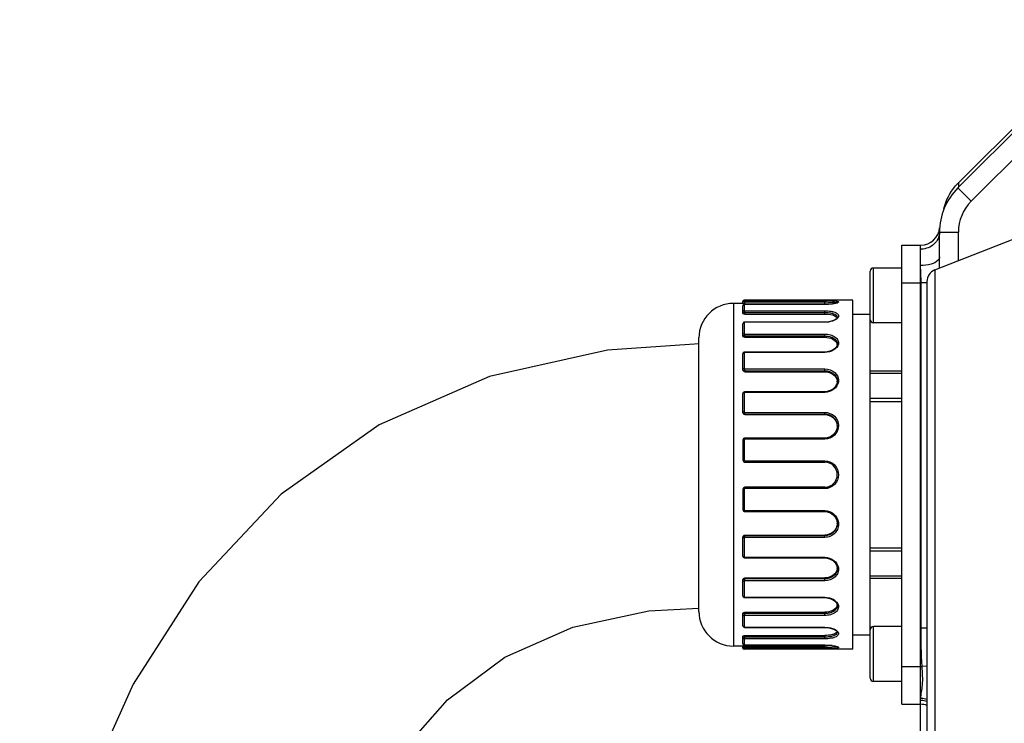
# Model space of a CAD drawing. Header units: millimetres. Extents: x 0 to 8410, y 0 to 5940.
# Tile 46 of 85: x 1635 to 1791, y 4521 to 4633. Entities that reach past the tile are written whole.
import ezdxf

# ---------------------------------------------------------------- set-up
doc = ezdxf.new("R2010")
doc.units = ezdxf.units.MM
doc.header["$LTSCALE"] = 462.55
for name, color, linetype in [('304102000036DXF_CONTINUOUS_LINE', 7, 'CONTINUOUS'), ('304102000042DXF_CONTINUOUS_LINE', 7, 'CONTINUOUS'), ('304104000157DXF_CONTINUOUS_LINE', 7, 'CONTINUOUS'), ('304105000142DXF_CONTINUOUS_LINE', 7, 'CONTINUOUS'), ('304109000030DXF_CONTINUOUS_LINE', 7, 'CONTINUOUS'), ('304109000033DXF_CONTINUOUS_LINE', 7, 'CONTINUOUS'), ('501023000021DXF_CONTINUOUS_LINE', 7, 'CONTINUOUS'), ('BUXIAN_DXF_CONTINUOUS_LINE', 7, 'CONTINUOUS')]:
    doc.layers.add(name, color=color, linetype=linetype)

msp = doc.modelspace()

# ---------------------------------------------------------------- linework, layer by layer
at = {"layer": '304102000036DXF_CONTINUOUS_LINE', "color": 7, "linetype": 'Continuous'}
for p, q in [((1783.667, 4606.296), (1809.616, 4632.246)), ((1780.738, 4595.298), (1780.738, 4599.225)), ((1777.738, 4416.675), (1777.738, 4597.175))]:
    msp.add_line(p, q, dxfattribs=at)
at = {"layer": '304102000036DXF_CONTINUOUS_LINE', "color": 9, "linetype": 'Continuous'}
for p, q in [((1785.788, 4604.175), (1803.788, 4622.175)), ((1783.667, 4606.296), (1785.788, 4604.175)), ((1780.738, 4599.225), (1783.738, 4599.225)), ((1783.738, 4594.706), (1783.738, 4599.225)), ((1777.738, 4591.175), (1777.822, 4591.175)), ((1777.822, 4536.303), (1777.822, 4591.175)), ((1778.738, 4591.175), (1777.822, 4591.175)), ((1778.738, 4536.303), (1777.822, 4536.303)), ((1777.738, 4530.175), (1777.973, 4530.175)), ((1778.738, 4530.222), (1777.973, 4530.175))]:
    msp.add_line(p, q, dxfattribs=at)
at = {"layer": '304102000036DXF_CONTINUOUS_LINE', "color": 7, "linetype": 'Continuous'}
for centre, radius, start, end in [((1790.738, 4599.225), 10, 135, 180), ((1777.772, 4600.174), 3, 270.0068, 355.81038), ((1777.738, 4521.175), 3, 70.40156, 90)]:
    msp.add_arc(centre, radius, start, end, dxfattribs=at)
at = {"layer": '304102000036DXF_CONTINUOUS_LINE', "color": 9, "linetype": 'Continuous'}
for centre, radius, start, end in [((1790.738, 4599.225), 7, 135, 180), ((1777.738, 4599.832), 3.291, 270.0024, 271.91677), ((1777.738, 4521.511), 3.281, 88.11977, 89.99808), ((1777.687, 4521.606), 3.494, 86.4783, 88.84429), ((1777.736, 4521.456), 3.337, 72.36464, 88.11448), ((1777.684, 4521.555), 3.546, 72.60329, 86.48904)]:
    msp.add_arc(centre, radius, start, end, dxfattribs=at)
for points, knots in [([(1780.738, 4599.225), (1780.738, 4598.544), (1780.052, 4597.092), (1778.583, 4596.568), (1777.848, 4596.543)], [0, 0, 0, 0, 0.4806045, 1, 1, 1, 1]), ([(1780.738, 4595.298), (1780.738, 4595.107), (1780.414, 4594.515), (1779.273, 4594.053), (1778.299, 4593.923), (1777.738, 4593.923)], [0, 0, 0, 0, 0.1628229, 0.5220968, 1, 1, 1, 1]), ([(1777.745, 4525.069), (1777.821, 4525.798), (1778.153, 4527.48), (1778.063, 4529.203), (1777.973, 4530.175)], [0, 0, 0, 0, 0.4286603, 1, 1, 1, 1])]:
    msp.add_open_spline(points, degree=3, knots=knots, dxfattribs=at)
for points in [[(1780.757, 4593.536), (1780.748, 4594.123), (1780.738, 4594.711), (1780.738, 4595.298)], [(1777.822, 4591.175), (1777.823, 4592.092), (1777.738, 4593.007), (1777.738, 4593.923)], [(1777.973, 4530.175), (1777.847, 4532.214), (1777.822, 4534.259), (1777.822, 4536.303)]]:
    msp.add_open_spline(points, degree=3, dxfattribs=at)
at = {"layer": '304102000042DXF_CONTINUOUS_LINE', "color": 7, "linetype": 'Continuous'}
for p, q in [((1780.006, 4593.24), (1799.238, 4600.795)), ((1778.738, 4591.378), (1778.738, 4516.971))]:
    msp.add_line(p, q, dxfattribs=at)
at = {"layer": '304102000042DXF_CONTINUOUS_LINE', "color": 9, "linetype": 'Continuous'}
msp.add_line((1780.005, 4593.239), (1780.005, 4515.11), dxfattribs=at)
at = {"layer": '304102000042DXF_CONTINUOUS_LINE', "color": 7, "linetype": 'Continuous'}
msp.add_arc((1780.738, 4591.378), 2, 111.44751, 179.99937, dxfattribs=at)
at = {"layer": '304104000157DXF_CONTINUOUS_LINE', "color": 7, "linetype": 'Continuous'}
for p, q in [((1774.738, 4524.175), (1774.738, 4597.175)), ((1774.738, 4597.175), (1777.738, 4597.175)), ((1777.738, 4524.175), (1777.738, 4597.175)), ((1774.738, 4524.175), (1777.738, 4524.175))]:
    msp.add_line(p, q, dxfattribs=at)
at = {"layer": '304104000157DXF_CONTINUOUS_LINE', "color": 9, "linetype": 'Continuous'}
for p, q in [((1774.738, 4591.175), (1777.738, 4591.175)), ((1774.738, 4530.175), (1777.738, 4530.175))]:
    msp.add_line(p, q, dxfattribs=at)
at = {"layer": '304105000142DXF_CONTINUOUS_LINE', "color": 7, "linetype": 'Continuous'}
msp.add_line((1783.748, 4607.071), (1809.753, 4633.023), dxfattribs=at)
at = {"layer": '304105000142DXF_CONTINUOUS_LINE', "color": 9, "linetype": 'Continuous'}
msp.add_line((1783.748, 4607.071), (1783.748, 4606.377), dxfattribs=at)
at = {"layer": '304105000142DXF_CONTINUOUS_LINE', "color": 7, "linetype": 'Continuous'}
msp.add_arc((1790.203, 4600.602), 9.138, 134.93811, 139.12315, dxfattribs=at)
msp.add_open_spline([(1781.443, 4603.001), (1781.748, 4604.31), (1782.414, 4605.566), (1783.293, 4606.582)], degree=3, dxfattribs=at)
at = {"layer": '304109000030DXF_CONTINUOUS_LINE', "color": 7, "linetype": 'Continuous'}
for p, q in [((1769.738, 4586.175), (1766.988, 4586.175)), ((1769.738, 4536.035), (1769.738, 4585.315)), ((1769.738, 4535.175), (1766.988, 4535.175))]:
    msp.add_line(p, q, dxfattribs=at)
at = {"layer": '304109000030DXF_CONTINUOUS_LINE', "color": 9, "linetype": 'Continuous'}
for p, q in [((1769.738, 4577.175), (1774.738, 4577.175)), ((1769.738, 4576.809), (1774.738, 4576.809)), ((1774.738, 4572.773), (1769.738, 4572.773)), ((1774.738, 4572.273), (1769.738, 4572.273)), ((1769.738, 4549.076), (1774.738, 4549.076)), ((1769.738, 4548.576), (1774.738, 4548.576)), ((1774.738, 4544.54), (1769.738, 4544.54)), ((1774.738, 4544.174), (1769.738, 4544.174))]:
    msp.add_line(p, q, dxfattribs=at)
at = {"layer": '304109000033DXF_CONTINUOUS_LINE', "color": 9, "linetype": 'Continuous'}
for p, q in [((1749.688, 4588.425), (1749.688, 4588.375)), ((1749.788, 4587.858), (1749.788, 4588.369)), ((1749.788, 4588.369), (1762.488, 4588.369)), ((1762.488, 4587.858), (1762.488, 4588.369)), ((1747.988, 4587.925), (1747.988, 4533.425)), ((1749.688, 4587.715), (1749.688, 4586.789)), ((1749.788, 4588.141), (1762.488, 4588.141)), ((1749.788, 4587.737), (1749.788, 4587.742)), ((1762.488, 4587.737), (1749.788, 4587.737)), ((1749.788, 4586.224), (1749.788, 4586.754)), ((1749.788, 4586.754), (1762.488, 4586.754)), ((1762.488, 4587.737), (1762.488, 4587.742)), ((1762.488, 4586.224), (1762.488, 4586.754)), ((1749.788, 4586.483), (1762.488, 4586.483)), ((1749.488, 4584.69), (1749.488, 4584.689)), ((1749.688, 4584.863), (1749.688, 4583.087)), ((1749.788, 4584.912), (1749.788, 4584.938)), ((1762.488, 4584.912), (1749.788, 4584.912)), ((1762.488, 4584.912), (1762.488, 4584.938)), ((1749.788, 4582.52), (1749.788, 4583.028)), ((1749.788, 4583.028), (1762.488, 4583.028)), ((1749.788, 4582.736), (1762.488, 4582.736)), ((1762.488, 4582.52), (1762.488, 4583.028)), ((1749.688, 4580.053), (1749.688, 4577.571)), ((1749.788, 4580.125), (1749.788, 4580.185)), ((1762.488, 4580.125), (1749.788, 4580.125)), ((1762.488, 4580.125), (1762.488, 4580.185)), ((1749.788, 4577.047), (1749.788, 4577.491)), ((1749.788, 4577.491), (1762.488, 4577.491)), ((1762.488, 4577.047), (1762.488, 4577.491)), ((1749.788, 4577.201), (1762.488, 4577.201)), ((1749.688, 4573.673), (1749.688, 4570.687)), ((1749.788, 4573.762), (1749.788, 4573.868)), ((1762.488, 4573.762), (1749.788, 4573.762)), ((1762.488, 4573.762), (1762.488, 4573.868)), ((1749.788, 4570.248), (1749.788, 4570.592)), ((1749.788, 4570.592), (1762.488, 4570.592)), ((1749.788, 4570.329), (1762.488, 4570.329)), ((1762.488, 4570.248), (1762.488, 4570.592)), ((1749.788, 4566.34), (1749.788, 4566.499)), ((1762.488, 4566.34), (1762.488, 4566.499)), ((1749.688, 4566.241), (1749.688, 4562.991)), ((1762.488, 4566.34), (1749.788, 4566.34)), ((1749.788, 4562.891), (1749.788, 4562.675)), ((1749.788, 4562.891), (1762.488, 4562.891)), ((1762.488, 4562.891), (1762.488, 4562.675)), ((1749.788, 4558.459), (1749.788, 4558.675)), ((1762.488, 4558.459), (1762.488, 4558.675)), ((1749.688, 4558.358), (1749.688, 4555.07)), ((1762.488, 4558.459), (1749.788, 4558.459)), ((1749.788, 4554.971), (1749.788, 4554.813)), ((1749.788, 4554.971), (1762.488, 4554.971)), ((1762.488, 4554.971), (1762.488, 4554.813)), ((1749.788, 4550.721), (1749.788, 4551.065)), ((1762.488, 4550.984), (1749.788, 4550.984)), ((1762.488, 4550.721), (1749.788, 4550.721)), ((1762.488, 4550.721), (1762.488, 4551.065)), ((1749.688, 4550.626), (1749.688, 4547.642)), ((1749.788, 4547.553), (1749.788, 4547.447)), ((1749.788, 4547.553), (1762.488, 4547.553)), ((1762.488, 4547.553), (1762.488, 4547.447)), ((1749.688, 4543.747), (1749.688, 4541.269)), ((1749.788, 4543.828), (1749.788, 4544.272)), ((1762.488, 4544.117), (1749.788, 4544.117)), ((1762.488, 4543.828), (1749.788, 4543.828)), ((1762.488, 4543.828), (1762.488, 4544.272)), ((1749.788, 4541.197), (1749.788, 4541.137)), ((1749.788, 4541.197), (1762.488, 4541.197)), ((1762.488, 4541.197), (1762.488, 4541.137)), ((1749.688, 4538.239), (1749.688, 4536.467)), ((1749.788, 4538.299), (1749.788, 4538.807)), ((1762.488, 4538.591), (1749.788, 4538.591)), ((1762.488, 4538.299), (1749.788, 4538.299)), ((1762.488, 4538.299), (1762.488, 4538.807)), ((1749.488, 4536.64), (1749.488, 4536.642)), ((1749.788, 4536.418), (1749.788, 4536.393)), ((1749.788, 4536.418), (1762.488, 4536.418)), ((1749.788, 4534.582), (1749.788, 4535.112)), ((1762.488, 4536.418), (1762.488, 4536.393)), ((1762.488, 4534.582), (1762.488, 4535.112)), ((1749.688, 4534.547), (1749.688, 4533.626)), ((1762.488, 4534.852), (1749.788, 4534.852)), ((1762.488, 4534.582), (1749.788, 4534.582)), ((1749.788, 4533.604), (1749.788, 4533.599)), ((1749.788, 4533.604), (1762.488, 4533.604)), ((1762.488, 4533.604), (1762.488, 4533.599)), ((1749.688, 4532.971), (1749.688, 4532.925)), ((1749.788, 4532.978), (1749.788, 4533.488)), ((1762.488, 4533.205), (1749.788, 4533.205)), ((1762.488, 4532.978), (1749.788, 4532.978)), ((1762.488, 4532.978), (1762.488, 4533.488))]:
    msp.add_line(p, q, dxfattribs=at)
at = {"layer": '304109000033DXF_CONTINUOUS_LINE', "color": 7, "linetype": 'Continuous'}
for p, q in [((1766.988, 4588.425), (1749.688, 4588.425)), ((1766.988, 4532.925), (1766.988, 4588.425)), ((1749.488, 4587.925), (1747.988, 4587.925)), ((1749.488, 4587.878), (1749.488, 4588.225)), ((1749.502, 4587.596), (1749.488, 4587.52)), ((1749.488, 4586.327), (1749.488, 4587.52)), ((1749.788, 4587.858), (1762.488, 4587.858)), ((1762.488, 4587.742), (1749.788, 4587.742)), ((1749.788, 4586.224), (1762.488, 4586.224)), ((1764.447, 4585.603), (1764.296, 4585.433)), ((1764.488, 4585.731), (1764.447, 4585.603)), ((1764.488, 4585.732), (1764.488, 4585.731)), ((1749.488, 4582.698), (1749.488, 4584.689)), ((1749.771, 4584.937), (1749.654, 4584.914)), ((1749.788, 4584.938), (1749.771, 4584.937)), ((1762.488, 4584.938), (1749.788, 4584.938)), ((1742.488, 4538.925), (1742.488, 4582.425)), ((1749.788, 4582.52), (1762.488, 4582.52)), ((1764.488, 4581.492), (1764.488, 4581.491)), ((1749.488, 4577.287), (1749.488, 4579.913)), ((1749.74, 4580.181), (1749.632, 4580.146)), ((1749.788, 4580.185), (1749.74, 4580.181)), ((1762.488, 4580.185), (1749.788, 4580.185)), ((1749.788, 4577.047), (1762.488, 4577.047)), ((1764.488, 4575.568), (1764.488, 4575.566)), ((1749.488, 4570.53), (1749.488, 4573.579)), ((1749.716, 4573.86), (1749.616, 4573.816)), ((1749.788, 4573.868), (1749.716, 4573.86)), ((1762.488, 4573.868), (1749.788, 4573.868)), ((1749.788, 4570.248), (1762.488, 4570.248)), ((1764.488, 4568.442), (1764.488, 4568.435)), ((1749.788, 4566.499), (1749.712, 4566.489)), ((1762.488, 4566.499), (1749.788, 4566.499)), ((1749.491, 4566.243), (1749.488, 4566.2)), ((1749.488, 4566.201), (1749.488, 4562.975)), ((1749.788, 4562.675), (1762.488, 4562.675)), ((1762.488, 4558.675), (1749.788, 4558.675)), ((1749.488, 4558.375), (1749.488, 4555.111)), ((1749.702, 4554.825), (1749.788, 4554.813)), ((1749.788, 4554.813), (1762.488, 4554.813)), ((1764.488, 4552.884), (1764.488, 4552.878)), ((1749.488, 4547.736), (1749.488, 4550.784)), ((1749.788, 4551.065), (1762.488, 4551.065)), ((1749.61, 4547.504), (1749.707, 4547.458)), ((1749.707, 4547.458), (1749.788, 4547.447)), ((1749.788, 4547.447), (1762.488, 4547.447)), ((1764.488, 4545.752), (1764.488, 4545.751)), ((1749.488, 4541.409), (1749.488, 4544.032)), ((1749.788, 4544.272), (1762.488, 4544.272)), ((1749.547, 4541.246), (1749.628, 4541.178)), ((1749.628, 4541.178), (1749.735, 4541.141)), ((1749.735, 4541.141), (1749.788, 4541.137)), ((1749.788, 4541.137), (1762.488, 4541.137)), ((1764.488, 4539.834), (1764.488, 4539.832)), ((1749.488, 4536.642), (1749.488, 4538.628)), ((1749.788, 4538.807), (1762.488, 4538.807)), ((1749.648, 4536.419), (1749.763, 4536.394)), ((1749.763, 4536.394), (1749.788, 4536.393)), ((1749.788, 4536.393), (1762.488, 4536.393)), ((1749.788, 4535.112), (1762.488, 4535.112)), ((1764.294, 4535.9), (1764.447, 4535.73)), ((1764.447, 4535.73), (1764.488, 4535.602)), ((1764.488, 4535.603), (1764.488, 4535.601)), ((1749.488, 4533.821), (1749.488, 4535.01)), ((1749.763, 4533.599), (1749.788, 4533.599)), ((1749.788, 4533.599), (1762.488, 4533.599)), ((1749.488, 4533.425), (1747.988, 4533.425)), ((1749.488, 4533.125), (1749.488, 4533.469)), ((1766.988, 4532.925), (1749.688, 4532.925)), ((1749.788, 4533.488), (1762.488, 4533.488))]:
    msp.add_line(p, q, dxfattribs=at)
for points in [[(1749.615, 4587.711), (1749.548, 4587.665), (1749.502, 4587.596)], [(1749.788, 4587.742), (1749.768, 4587.742), (1749.685, 4587.733), (1749.615, 4587.711)], [(1764.52, 4588.034), (1764.516, 4588.031), (1764.459, 4588.002), (1764.349, 4587.96), (1764.188, 4587.915), (1763.98, 4587.869), (1763.725, 4587.826), (1763.43, 4587.789), (1763.098, 4587.762), (1762.739, 4587.745), (1762.488, 4587.742)], [(1764.296, 4585.433), (1764.05, 4585.272), (1763.732, 4585.135), (1763.347, 4585.027), (1762.893, 4584.957), (1762.488, 4584.938)], [(1749.654, 4584.914), (1749.56, 4584.855), (1749.502, 4584.768), (1749.488, 4584.69)], [(1764.488, 4581.491), (1764.457, 4581.276), (1764.313, 4580.979), (1764.064, 4580.708), (1763.727, 4580.48), (1763.32, 4580.31), (1762.861, 4580.209), (1762.488, 4580.185)], [(1749.632, 4580.146), (1749.549, 4580.078), (1749.5, 4579.99), (1749.488, 4579.913)], [(1764.488, 4575.568), (1764.484, 4575.464), (1764.383, 4575.036), (1764.153, 4574.638), (1763.808, 4574.3), (1763.374, 4574.048), (1762.883, 4573.902), (1762.488, 4573.868)], [(1749.616, 4573.816), (1749.539, 4573.741), (1749.496, 4573.645), (1749.488, 4573.579)], [(1764.488, 4568.442), (1764.487, 4568.389), (1764.403, 4567.882), (1764.181, 4567.411), (1763.839, 4567.013), (1763.402, 4566.715), (1762.9, 4566.541), (1762.488, 4566.499)], [(1749.712, 4566.489), (1749.607, 4566.439), (1749.53, 4566.352), (1749.491, 4566.243)], [(1749.488, 4555.111), (1749.49, 4555.076), (1749.525, 4554.967), (1749.599, 4554.879), (1749.702, 4554.825)], [(1762.488, 4554.813), (1762.891, 4554.772), (1763.394, 4554.6), (1763.834, 4554.304), (1764.178, 4553.906), (1764.401, 4553.436), (1764.488, 4552.884)], [(1749.488, 4547.736), (1749.494, 4547.675), (1749.536, 4547.579), (1749.61, 4547.504)], [(1762.488, 4547.447), (1762.874, 4547.414), (1763.368, 4547.27), (1763.803, 4547.019), (1764.149, 4546.682), (1764.382, 4546.284), (1764.484, 4545.857), (1764.488, 4545.751)], [(1749.488, 4541.409), (1749.499, 4541.335), (1749.547, 4541.246)], [(1762.488, 4541.137), (1762.846, 4541.115), (1763.31, 4541.015), (1763.725, 4540.843), (1764.068, 4540.611), (1764.318, 4540.337), (1764.458, 4540.043), (1764.488, 4539.834)], [(1749.488, 4536.64), (1749.502, 4536.564), (1749.557, 4536.478), (1749.648, 4536.419)], [(1762.488, 4536.393), (1762.885, 4536.374), (1763.342, 4536.305), (1763.727, 4536.198), (1764.047, 4536.061), (1764.294, 4535.9)], [(1749.488, 4533.821), (1749.502, 4533.746), (1749.546, 4533.677), (1749.611, 4533.631), (1749.681, 4533.608), (1749.763, 4533.599)], [(1762.488, 4533.599), (1762.703, 4533.596), (1763.04, 4533.583), (1763.354, 4533.559), (1763.638, 4533.527), (1763.887, 4533.489), (1764.098, 4533.448), (1764.269, 4533.406), (1764.398, 4533.365), (1764.483, 4533.33), (1764.499, 4533.322)]]:
    msp.add_lwpolyline(points, dxfattribs=at)
for centre, radius, start, end in [((1749.688, 4588.225), 0.2, 90, 180), ((1747.988, 4582.425), 5.5, 90, 180), ((1763.626, 4581.264), 0.862, 6.41841, 14.82165), ((1763.08, 4575.404), 1.408, 1.87232, 6.61079), ((1762.654, 4568.35), 1.834, 0.73028, 2.82662), ((1749.788, 4562.975), 0.3, 180, 270), ((1762.488, 4560.675), 2, 270, 90), ((1749.788, 4558.375), 0.3, 90, 180), ((1762.656, 4552.963), 1.832, 357.57005, 358.67711), ((1763.082, 4545.913), 1.405, 353.48295, 358.16787), ((1763.629, 4540.06), 0.859, 345.15293, 353.63908), ((1747.988, 4538.925), 5.5, 180, 270), ((1749.688, 4533.125), 0.2, 180, 270)]:
    msp.add_arc(centre, radius, start, end, dxfattribs=at)
at = {"layer": '304109000033DXF_CONTINUOUS_LINE', "color": 9, "linetype": 'Continuous'}
for centre, radius, start, end in [((1749.688, 4588.176), 0.2, 89.93148, 179.96692), ((1749.678, 4587.521), 0.19, 147.37101, 150.95139), ((1764.072, 4589.072), 1.156, 290.82062, 293.39407), ((1762.487, 4576.216), 2.454, 270.01342, 270.27487), ((1762.487, 4545.1), 2.453, 89.73102, 89.99089), ((1749.688, 4533.171), 0.2, 180.03072, 270.06617), ((1764.132, 4532.405), 1.009, 65.94917, 67.8412)]:
    msp.add_arc(centre, radius, start, end, dxfattribs=at)
for points, knots in [([(1749.688, 4588.375), (1749.688, 4588.366), (1749.742, 4588.378), (1749.764, 4588.369), (1749.788, 4588.369)], [0, 0, 0, 0, 0.2912572, 1, 1, 1, 1]), ([(1762.488, 4588.369), (1762.833, 4588.369), (1763.325, 4588.364), (1763.931, 4588.332), (1764.281, 4588.301), (1764.514, 4588.252), (1764.663, 4588.209), (1764.695, 4588.134), (1764.645, 4588.059), (1764.58, 4588.033), (1764.531, 4588.012)], [0, 0, 0, 0, 0.4211253, 0.5999983, 0.7435959, 0.8445957, 0.9005428, 0.9165657, 0.9347566, 1, 1, 1, 1]), ([(1749.488, 4588.176), (1749.488, 4588.173), (1749.512, 4588.154), (1749.539, 4588.156), (1749.563, 4588.153)], [0, 0, 0, 0, 0.098747, 1, 1, 1, 1]), ([(1749.688, 4586.789), (1749.637, 4586.789), (1749.533, 4586.751), (1749.488, 4586.649), (1749.488, 4586.601)], [0, 0, 0, 0, 0.5107356, 1, 1, 1, 1]), ([(1749.563, 4588.153), (1749.578, 4588.151), (1749.653, 4588.143), (1749.728, 4588.141), (1749.788, 4588.141)], [0, 0, 0, 0, 0.2086617, 1, 1, 1, 1]), ([(1749.788, 4587.737), (1749.764, 4587.737), (1749.737, 4587.734), (1749.688, 4587.726), (1749.688, 4587.715)], [0, 0, 0, 0, 0.6803236, 1, 1, 1, 1]), ([(1749.688, 4586.789), (1749.688, 4586.784), (1749.714, 4586.752), (1749.756, 4586.754), (1749.788, 4586.754)], [0, 0, 0, 0, 0.1354708, 1, 1, 1, 1]), ([(1762.488, 4588.141), (1762.866, 4588.141), (1763.487, 4588.124), (1764.12, 4588.103), (1764.357, 4588.033)], [0, 0, 0, 0, 0.6057451, 1, 1, 1, 1]), ([(1764.483, 4587.992), (1764.225, 4587.894), (1763.554, 4587.781), (1762.884, 4587.737), (1762.488, 4587.737)], [0, 0, 0, 0, 0.4111857, 1, 1, 1, 1]), ([(1762.488, 4586.754), (1762.831, 4586.754), (1763.457, 4586.701), (1764.218, 4586.509), (1764.692, 4586.142), (1764.691, 4585.781), (1764.6, 4585.642), (1764.544, 4585.576)], [0, 0, 0, 0, 0.3585211, 0.6466592, 0.8331993, 0.9103231, 1, 1, 1, 1]), ([(1749.488, 4586.601), (1749.488, 4586.56), (1749.614, 4586.489), (1749.716, 4586.483), (1749.788, 4586.483)], [0, 0, 0, 0, 0.3591772, 1, 1, 1, 1]), ([(1762.488, 4586.483), (1762.744, 4586.483), (1763.233, 4586.447), (1763.92, 4586.322), (1764.488, 4585.999), (1764.488, 4585.732)], [0, 0, 0, 0, 0.3432495, 0.6412247, 1, 1, 1, 1]), ([(1764.544, 4585.576), (1764.342, 4585.34), (1763.637, 4585.011), (1762.91, 4584.912), (1762.488, 4584.912)], [0, 0, 0, 0, 0.4248416, 1, 1, 1, 1]), ([(1749.688, 4584.863), (1749.638, 4584.863), (1749.538, 4584.832), (1749.488, 4584.735), (1749.488, 4584.69)], [0, 0, 0, 0, 0.524069, 1, 1, 1, 1]), ([(1749.69, 4584.874), (1749.69, 4584.872), (1749.688, 4584.869), (1749.688, 4584.865), (1749.688, 4584.863)], [0, 0, 0, 0, 0.5131421, 1, 1, 1, 1]), ([(1749.709, 4584.893), (1749.705, 4584.89), (1749.698, 4584.885), (1749.692, 4584.878), (1749.69, 4584.874)], [0, 0, 0, 0, 0.5398914, 1, 1, 1, 1]), ([(1749.688, 4583.087), (1749.662, 4583.087), (1749.573, 4583.077), (1749.488, 4582.99), (1749.488, 4582.926)], [0, 0, 0, 0, 0.2855357, 1, 1, 1, 1]), ([(1749.488, 4582.926), (1749.488, 4582.9), (1749.533, 4582.775), (1749.687, 4582.736), (1749.788, 4582.736)], [0, 0, 0, 0, 0.2018449, 1, 1, 1, 1]), ([(1762.488, 4583.028), (1762.797, 4583.028), (1763.385, 4582.955), (1764.144, 4582.634), (1764.658, 4582.097), (1764.708, 4581.628), (1764.664, 4581.428)], [0, 0, 0, 0, 0.3038242, 0.5742509, 0.7984905, 1, 1, 1, 1]), ([(1762.488, 4582.736), (1762.745, 4582.736), (1763.237, 4582.681), (1763.888, 4582.437), (1764.363, 4582.037), (1764.488, 4581.664), (1764.488, 4581.492)], [0, 0, 0, 0, 0.2993314, 0.570716, 0.8001029, 1, 1, 1, 1]), ([(1764.664, 4581.428), (1764.579, 4581.045), (1763.889, 4580.319), (1762.984, 4580.125), (1762.488, 4580.125)], [0, 0, 0, 0, 0.4419571, 1, 1, 1, 1]), ([(1749.688, 4580.053), (1749.662, 4580.053), (1749.58, 4580.045), (1749.488, 4579.973), (1749.488, 4579.913)], [0, 0, 0, 0, 0.3014801, 1, 1, 1, 1]), ([(1749.69, 4580.069), (1749.69, 4580.066), (1749.688, 4580.061), (1749.688, 4580.055), (1749.688, 4580.053)], [0, 0, 0, 0, 0.5061677, 1, 1, 1, 1]), ([(1749.721, 4580.107), (1749.714, 4580.102), (1749.701, 4580.091), (1749.693, 4580.076), (1749.69, 4580.069)], [0, 0, 0, 0, 0.524733, 1, 1, 1, 1]), ([(1749.788, 4580.125), (1749.776, 4580.125), (1749.753, 4580.122), (1749.731, 4580.113), (1749.721, 4580.107)], [0, 0, 0, 0, 0.5120512, 1, 1, 1, 1]), ([(1749.688, 4577.571), (1749.662, 4577.571), (1749.585, 4577.565), (1749.488, 4577.505), (1749.488, 4577.449)], [0, 0, 0, 0, 0.3154495, 1, 1, 1, 1]), ([(1762.488, 4577.491), (1763.073, 4577.491), (1763.989, 4577.198), (1764.649, 4576.257), (1764.708, 4575.706), (1764.672, 4575.449)], [0, 0, 0, 0, 0.5262502, 0.7668973, 1, 1, 1, 1]), ([(1762.488, 4577.201), (1762.984, 4577.201), (1763.751, 4576.977), (1764.377, 4576.239), (1764.487, 4575.786), (1764.488, 4575.568)], [0, 0, 0, 0, 0.5266844, 0.7684279, 1, 1, 1, 1]), ([(1764.672, 4575.449), (1764.606, 4574.99), (1764.02, 4574.076), (1763.011, 4573.765), (1762.499, 4573.762)], [0, 0, 0, 0, 0.4751837, 1, 1, 1, 1]), ([(1749.688, 4573.673), (1749.662, 4573.673), (1749.593, 4573.668), (1749.488, 4573.63), (1749.488, 4573.579)], [0, 0, 0, 0, 0.337038, 1, 1, 1, 1]), ([(1749.688, 4570.687), (1749.64, 4570.687), (1749.575, 4570.683), (1749.488, 4570.64), (1749.488, 4570.614)], [0, 0, 0, 0, 0.6480256, 1, 1, 1, 1]), ([(1749.488, 4570.614), (1749.488, 4570.541), (1749.555, 4570.386), (1749.712, 4570.329), (1749.788, 4570.329)], [0, 0, 0, 0, 0.4906703, 1, 1, 1, 1]), ([(1762.488, 4570.592), (1763.046, 4570.592), (1764.2, 4570.167), (1764.927, 4568.482), (1764.203, 4566.801), (1763.049, 4566.34), (1762.488, 4566.34)], [0, 0, 0, 0, 0.2528565, 0.4975693, 0.745732, 1, 1, 1, 1]), ([(1762.488, 4570.329), (1762.992, 4570.329), (1764.034, 4569.958), (1764.486, 4568.929), (1764.488, 4568.442)], [0, 0, 0, 0, 0.5084782, 1, 1, 1, 1]), ([(1749.688, 4566.241), (1749.64, 4566.241), (1749.589, 4566.234), (1749.488, 4566.222), (1749.488, 4566.201)], [0, 0, 0, 0, 0.685644, 1, 1, 1, 1]), ([(1749.688, 4562.991), (1749.641, 4562.991), (1749.572, 4562.992), (1749.517, 4562.981), (1749.488, 4562.98), (1749.488, 4562.975)], [0, 0, 0, 0, 0.7016427, 0.9180004, 1, 1, 1, 1]), ([(1762.488, 4562.891), (1763.051, 4562.89), (1764.224, 4562.406), (1764.92, 4560.675), (1764.224, 4558.944), (1763.051, 4558.459), (1762.488, 4558.459)], [0, 0, 0, 0, 0.2499066, 0.4999992, 0.750092, 1, 1, 1, 1]), ([(1749.688, 4558.358), (1749.641, 4558.358), (1749.572, 4558.357), (1749.517, 4558.368), (1749.488, 4558.369), (1749.488, 4558.375)], [0, 0, 0, 0, 0.7016427, 0.9180004, 1, 1, 1, 1]), ([(1749.688, 4555.07), (1749.64, 4555.07), (1749.589, 4555.078), (1749.488, 4555.089), (1749.488, 4555.111)], [0, 0, 0, 0, 0.685374, 1, 1, 1, 1]), ([(1762.488, 4554.971), (1763.008, 4554.971), (1764.072, 4554.586), (1764.608, 4553.585), (1764.671, 4553.08)], [0, 0, 0, 0, 0.5053728, 1, 1, 1, 1]), ([(1764.671, 4553.08), (1764.709, 4552.786), (1764.654, 4552.173), (1764.182, 4551.377), (1763.415, 4550.844), (1762.796, 4550.721), (1762.488, 4550.721)], [0, 0, 0, 0, 0.245934, 0.4925752, 0.7439437, 1, 1, 1, 1]), ([(1764.488, 4552.878), (1764.488, 4552.389), (1764.038, 4551.357), (1762.994, 4550.984), (1762.488, 4550.984)], [0, 0, 0, 0, 0.49144, 1, 1, 1, 1]), ([(1749.788, 4550.984), (1749.712, 4550.984), (1749.556, 4550.927), (1749.488, 4550.773), (1749.488, 4550.699)], [0, 0, 0, 0, 0.5058192, 1, 1, 1, 1]), ([(1749.688, 4550.626), (1749.64, 4550.626), (1749.575, 4550.63), (1749.488, 4550.673), (1749.488, 4550.699)], [0, 0, 0, 0, 0.6476882, 1, 1, 1, 1]), ([(1749.688, 4547.642), (1749.662, 4547.642), (1749.593, 4547.647), (1749.488, 4547.685), (1749.488, 4547.736)], [0, 0, 0, 0, 0.336855, 1, 1, 1, 1]), ([(1762.499, 4547.553), (1763.011, 4547.55), (1764.018, 4547.24), (1764.605, 4546.328), (1764.671, 4545.87)], [0, 0, 0, 0, 0.5249123, 1, 1, 1, 1]), ([(1764.671, 4545.87), (1764.708, 4545.613), (1764.65, 4545.062), (1763.99, 4544.12), (1763.074, 4543.828), (1762.488, 4543.828)], [0, 0, 0, 0, 0.2330137, 0.4735903, 1, 1, 1, 1]), ([(1764.488, 4545.751), (1764.488, 4545.532), (1764.378, 4545.079), (1763.752, 4544.341), (1762.984, 4544.117), (1762.488, 4544.117)], [0, 0, 0, 0, 0.2314706, 0.4731541, 1, 1, 1, 1]), ([(1749.788, 4544.117), (1749.713, 4544.117), (1749.566, 4544.076), (1749.488, 4543.935), (1749.488, 4543.869)], [0, 0, 0, 0, 0.530623, 1, 1, 1, 1]), ([(1749.688, 4543.747), (1749.662, 4543.747), (1749.585, 4543.754), (1749.488, 4543.814), (1749.488, 4543.869)], [0, 0, 0, 0, 0.3152773, 1, 1, 1, 1]), ([(1749.688, 4541.269), (1749.662, 4541.269), (1749.579, 4541.277), (1749.488, 4541.349), (1749.488, 4541.409)], [0, 0, 0, 0, 0.3015415, 1, 1, 1, 1]), ([(1762.488, 4541.197), (1762.984, 4541.197), (1763.888, 4541.003), (1764.578, 4540.28), (1764.664, 4539.897)], [0, 0, 0, 0, 0.5581789, 1, 1, 1, 1]), ([(1764.664, 4539.897), (1764.708, 4539.697), (1764.659, 4539.229), (1764.145, 4538.692), (1763.385, 4538.371), (1762.797, 4538.299), (1762.488, 4538.299)], [0, 0, 0, 0, 0.2013345, 0.425458, 0.6959605, 1, 1, 1, 1]), ([(1764.488, 4539.832), (1764.488, 4539.661), (1764.363, 4539.287), (1763.887, 4538.889), (1763.237, 4538.645), (1762.745, 4538.591), (1762.488, 4538.591)], [0, 0, 0, 0, 0.1997067, 0.4290352, 0.7005027, 1, 1, 1, 1]), ([(1749.496, 4538.443), (1749.493, 4538.436), (1749.489, 4538.422), (1749.488, 4538.408), (1749.488, 4538.401)], [0, 0, 0, 0, 0.5073733, 1, 1, 1, 1]), ([(1749.688, 4538.239), (1749.662, 4538.239), (1749.573, 4538.25), (1749.488, 4538.336), (1749.488, 4538.401)], [0, 0, 0, 0, 0.2854178, 1, 1, 1, 1]), ([(1749.788, 4538.591), (1749.755, 4538.591), (1749.646, 4538.581), (1749.523, 4538.517), (1749.496, 4538.443)], [0, 0, 0, 0, 0.2942366, 1, 1, 1, 1]), ([(1749.688, 4536.467), (1749.638, 4536.467), (1749.538, 4536.498), (1749.488, 4536.595), (1749.488, 4536.64)], [0, 0, 0, 0, 0.5239298, 1, 1, 1, 1]), ([(1749.688, 4536.467), (1749.688, 4536.442), (1749.74, 4536.421), (1749.775, 4536.418), (1749.788, 4536.418)], [0, 0, 0, 0, 0.6667653, 1, 1, 1, 1]), ([(1762.488, 4536.418), (1762.909, 4536.418), (1763.636, 4536.32), (1764.34, 4535.993), (1764.543, 4535.757)], [0, 0, 0, 0, 0.5751434, 1, 1, 1, 1]), ([(1764.543, 4535.757), (1764.599, 4535.692), (1764.69, 4535.553), (1764.693, 4535.193), (1764.219, 4534.826), (1763.457, 4534.635), (1762.831, 4534.582), (1762.488, 4534.582)], [0, 0, 0, 0, 0.0896725, 0.1666536, 0.3529085, 0.6411376, 1, 1, 1, 1]), ([(1764.488, 4535.601), (1764.488, 4535.334), (1763.919, 4535.013), (1763.233, 4534.889), (1762.744, 4534.852), (1762.488, 4534.852)], [0, 0, 0, 0, 0.3584399, 0.65654, 1, 1, 1, 1]), ([(1749.788, 4534.852), (1749.717, 4534.852), (1749.615, 4534.846), (1749.488, 4534.776), (1749.488, 4534.736)], [0, 0, 0, 0, 0.6374451, 1, 1, 1, 1]), ([(1749.688, 4534.547), (1749.637, 4534.547), (1749.533, 4534.585), (1749.488, 4534.687), (1749.488, 4534.736)], [0, 0, 0, 0, 0.5106472, 1, 1, 1, 1]), ([(1749.688, 4533.626), (1749.637, 4533.626), (1749.532, 4533.666), (1749.488, 4533.771), (1749.488, 4533.821)], [0, 0, 0, 0, 0.504526, 1, 1, 1, 1]), ([(1749.788, 4534.582), (1749.775, 4534.582), (1749.744, 4534.579), (1749.688, 4534.571), (1749.688, 4534.547)], [0, 0, 0, 0, 0.3541005, 1, 1, 1, 1]), ([(1749.688, 4533.626), (1749.688, 4533.615), (1749.737, 4533.606), (1749.764, 4533.604), (1749.788, 4533.604)], [0, 0, 0, 0, 0.3156325, 1, 1, 1, 1]), ([(1762.488, 4533.604), (1762.894, 4533.604), (1763.574, 4533.557), (1764.256, 4533.443), (1764.512, 4533.339)], [0, 0, 0, 0, 0.5948402, 1, 1, 1, 1]), ([(1749.788, 4533.205), (1749.717, 4533.205), (1749.615, 4533.204), (1749.531, 4533.188), (1749.488, 4533.18), (1749.488, 4533.171)], [0, 0, 0, 0, 0.6939224, 0.9115911, 1, 1, 1, 1]), ([(1749.788, 4532.978), (1749.764, 4532.978), (1749.742, 4532.969), (1749.688, 4532.981), (1749.688, 4532.971)], [0, 0, 0, 0, 0.7049325, 1, 1, 1, 1]), ([(1764.543, 4533.326), (1764.59, 4533.305), (1764.652, 4533.279), (1764.695, 4533.205), (1764.671, 4533.158), (1764.618, 4533.128), (1764.496, 4533.083), (1764.268, 4533.046), (1763.924, 4533.013), (1763.318, 4532.983), (1762.83, 4532.978), (1762.488, 4532.978)], [0, 0, 0, 0, 0.0624219, 0.079778, 0.0959619, 0.1196027, 0.1538886, 0.2561567, 0.4004723, 0.5795298, 1, 1, 1, 1]), ([(1764.357, 4533.311), (1764.121, 4533.243), (1763.487, 4533.222), (1762.866, 4533.205), (1762.488, 4533.205)], [0, 0, 0, 0, 0.394005, 1, 1, 1, 1])]:
    msp.add_open_spline(points, degree=3, knots=knots, dxfattribs=at)
at = {"layer": '304109000033DXF_CONTINUOUS_LINE', "color": 7, "linetype": 'Continuous'}
for points, knots in [([(1749.788, 4587.858), (1749.749, 4587.858), (1749.681, 4587.86), (1749.581, 4587.861), (1749.533, 4587.873), (1749.488, 4587.87), (1749.488, 4587.878)], [0, 0, 0, 0, 0.3814043, 0.7046604, 0.9210323, 1, 1, 1, 1]), ([(1762.488, 4587.858), (1762.598, 4587.858), (1763.008, 4587.856), (1763.419, 4587.846), (1763.719, 4587.826)], [0, 0, 0, 0, 0.2679012, 1, 1, 1, 1]), ([(1749.788, 4586.224), (1749.716, 4586.224), (1749.621, 4586.23), (1749.488, 4586.289), (1749.488, 4586.327)], [0, 0, 0, 0, 0.6533975, 1, 1, 1, 1]), ([(1762.488, 4586.224), (1762.897, 4586.224), (1763.474, 4586.171), (1764.121, 4585.941), (1764.354, 4585.768), (1764.42, 4585.67)], [0, 0, 0, 0, 0.5955295, 0.8280408, 1, 1, 1, 1]), ([(1749.788, 4582.52), (1749.749, 4582.52), (1749.634, 4582.529), (1749.488, 4582.616), (1749.488, 4582.698)], [0, 0, 0, 0, 0.3184453, 1, 1, 1, 1]), ([(1762.488, 4582.52), (1762.928, 4582.52), (1763.715, 4582.4), (1764.373, 4581.811), (1764.459, 4581.484)], [0, 0, 0, 0, 0.5658908, 1, 1, 1, 1]), ([(1749.788, 4577.047), (1749.713, 4577.047), (1749.568, 4577.086), (1749.488, 4577.223), (1749.488, 4577.287)], [0, 0, 0, 0, 0.5401662, 1, 1, 1, 1]), ([(1762.488, 4577.047), (1762.957, 4577.047), (1763.678, 4576.845), (1764.307, 4576.186), (1764.455, 4575.771), (1764.478, 4575.566)], [0, 0, 0, 0, 0.5256873, 0.7688147, 1, 1, 1, 1]), ([(1749.788, 4570.248), (1749.712, 4570.248), (1749.557, 4570.304), (1749.488, 4570.457), (1749.488, 4570.53)], [0, 0, 0, 0, 0.5121221, 1, 1, 1, 1]), ([(1762.488, 4570.248), (1762.98, 4570.248), (1763.991, 4569.896), (1764.462, 4568.916), (1764.486, 4568.441)], [0, 0, 0, 0, 0.5082251, 1, 1, 1, 1]), ([(1764.486, 4552.885), (1764.466, 4552.408), (1763.998, 4551.421), (1762.982, 4551.065), (1762.488, 4551.065)], [0, 0, 0, 0, 0.4916872, 1, 1, 1, 1]), ([(1749.488, 4550.784), (1749.488, 4550.856), (1749.557, 4551.009), (1749.712, 4551.065), (1749.788, 4551.065)], [0, 0, 0, 0, 0.4877831, 1, 1, 1, 1]), ([(1764.479, 4545.754), (1764.455, 4545.548), (1764.309, 4545.134), (1763.679, 4544.474), (1762.957, 4544.272), (1762.488, 4544.272)], [0, 0, 0, 0, 0.2310793, 0.4741527, 1, 1, 1, 1]), ([(1749.488, 4544.032), (1749.488, 4544.096), (1749.568, 4544.233), (1749.713, 4544.272), (1749.788, 4544.272)], [0, 0, 0, 0, 0.459651, 1, 1, 1, 1]), ([(1764.459, 4539.84), (1764.373, 4539.514), (1763.715, 4538.926), (1762.928, 4538.807), (1762.488, 4538.807)], [0, 0, 0, 0, 0.4338993, 1, 1, 1, 1]), ([(1749.488, 4538.628), (1749.488, 4538.652), (1749.537, 4538.775), (1749.688, 4538.807), (1749.788, 4538.807)], [0, 0, 0, 0, 0.1933124, 1, 1, 1, 1]), ([(1749.488, 4535.01), (1749.488, 4535.047), (1749.621, 4535.106), (1749.716, 4535.112), (1749.788, 4535.112)], [0, 0, 0, 0, 0.346266, 1, 1, 1, 1]), ([(1764.42, 4535.664), (1764.354, 4535.567), (1764.121, 4535.394), (1763.473, 4535.165), (1762.897, 4535.112), (1762.488, 4535.112)], [0, 0, 0, 0, 0.1717836, 0.4042737, 1, 1, 1, 1]), ([(1763.694, 4533.519), (1763.603, 4533.513), (1763.201, 4533.493), (1762.799, 4533.488), (1762.488, 4533.488)], [0, 0, 0, 0, 0.2262822, 1, 1, 1, 1]), ([(1749.488, 4533.469), (1749.488, 4533.477), (1749.533, 4533.474), (1749.581, 4533.486), (1749.681, 4533.486), (1749.749, 4533.488), (1749.788, 4533.488)], [0, 0, 0, 0, 0.0788302, 0.2952049, 0.6185161, 1, 1, 1, 1])]:
    msp.add_open_spline(points, degree=3, knots=knots, dxfattribs=at)
at = {"layer": '304109000033DXF_CONTINUOUS_LINE', "color": 9, "linetype": 'Continuous'}
for points in [[(1749.512, 4587.613), (1749.497, 4587.585), (1749.488, 4587.552), (1749.488, 4587.52)], [(1749.688, 4587.715), (1749.624, 4587.715), (1749.553, 4587.677), (1749.518, 4587.623)], [(1764.357, 4588.033), (1764.389, 4588.024), (1764.422, 4588.013), (1764.45, 4587.995)], [(1749.788, 4584.912), (1749.761, 4584.912), (1749.731, 4584.908), (1749.709, 4584.893)], [(1749.688, 4583.087), (1749.688, 4583.049), (1749.749, 4583.028), (1749.788, 4583.028)], [(1749.488, 4577.449), (1749.488, 4577.389), (1749.519, 4577.327), (1749.563, 4577.286)], [(1749.688, 4577.571), (1749.688, 4577.528), (1749.745, 4577.491), (1749.788, 4577.491)], [(1749.563, 4577.286), (1749.621, 4577.231), (1749.708, 4577.201), (1749.788, 4577.201)], [(1749.788, 4573.762), (1749.743, 4573.762), (1749.688, 4573.718), (1749.688, 4573.673)], [(1749.688, 4570.687), (1749.688, 4570.641), (1749.742, 4570.592), (1749.788, 4570.592)], [(1749.788, 4566.34), (1749.741, 4566.34), (1749.688, 4566.288), (1749.688, 4566.241)], [(1749.688, 4562.991), (1749.688, 4562.944), (1749.74, 4562.891), (1749.788, 4562.891)], [(1749.788, 4558.459), (1749.74, 4558.459), (1749.688, 4558.405), (1749.688, 4558.358)], [(1749.688, 4555.07), (1749.688, 4555.024), (1749.741, 4554.971), (1749.788, 4554.971)], [(1749.788, 4550.721), (1749.742, 4550.721), (1749.688, 4550.672), (1749.688, 4550.626)], [(1749.688, 4547.642), (1749.688, 4547.597), (1749.743, 4547.553), (1749.788, 4547.553)], [(1749.788, 4543.828), (1749.745, 4543.828), (1749.688, 4543.79), (1749.688, 4543.747)], [(1749.688, 4541.269), (1749.688, 4541.228), (1749.747, 4541.197), (1749.788, 4541.197)], [(1749.788, 4538.299), (1749.749, 4538.299), (1749.688, 4538.278), (1749.688, 4538.239)], [(1764.448, 4533.348), (1764.42, 4533.331), (1764.389, 4533.321), (1764.357, 4533.311)]]:
    msp.add_open_spline(points, degree=3, dxfattribs=at)
at = {"layer": '304109000033DXF_CONTINUOUS_LINE', "color": 7, "linetype": 'Continuous'}
for points in [[(1764.42, 4585.67), (1764.435, 4585.648), (1764.448, 4585.624), (1764.458, 4585.6)], [(1764.458, 4535.733), (1764.447, 4535.709), (1764.434, 4535.686), (1764.42, 4535.664)]]:
    msp.add_open_spline(points, degree=3, dxfattribs=at)
at = {"layer": '501023000021DXF_CONTINUOUS_LINE', "color": 7, "linetype": 'Continuous'}
for p, q in [((1769.738, 4585.315), (1769.738, 4593.035)), ((1774.738, 4593.535), (1770.238, 4593.535)), ((1774.738, 4584.815), (1770.238, 4584.815)), ((1769.738, 4528.315), (1769.738, 4536.035)), ((1774.738, 4536.535), (1770.238, 4536.535)), ((1774.738, 4527.815), (1770.238, 4527.815))]:
    msp.add_line(p, q, dxfattribs=at)
at = {"layer": '501023000021DXF_CONTINUOUS_LINE', "color": 9, "linetype": 'Continuous'}
for p, q in [((1770.238, 4584.815), (1770.238, 4593.535)), ((1770.238, 4527.815), (1770.238, 4536.535))]:
    msp.add_line(p, q, dxfattribs=at)
at = {"layer": '501023000021DXF_CONTINUOUS_LINE', "color": 7, "linetype": 'Continuous'}
for centre, start, end in [((1770.238, 4593.035), 90, 180), ((1770.238, 4585.315), 180, 270), ((1770.238, 4536.035), 90, 180), ((1770.238, 4528.315), 180, 270)]:
    msp.add_arc(centre, 0.5, start, end, dxfattribs=at)
at = {"layer": 'BUXIAN_DXF_CONTINUOUS_LINE', "color": 7, "linetype": 'Continuous'}
for points in [[(1742.551, 4581.462), (1727.982, 4580.505), (1709.187, 4576.267), (1691.64, 4568.604), (1676.085, 4557.578), (1663.008, 4543.635), (1652.521, 4527.363), (1644.428, 4509.279), (1638.343, 4489.483), (1634.503, 4471.194)], [(1675.918, 4464.144), (1677.031, 4470.131), (1680.153, 4483.328), (1684.103, 4495.479), (1689.006, 4506.532), (1695.084, 4516.438), (1702.532, 4524.903), (1711.642, 4531.679), (1722.47, 4536.431), (1734.555, 4539.017), (1742.455, 4539.484)]]:
    msp.add_lwpolyline(points, dxfattribs=at)

doc.saveas('drawing.dxf')
